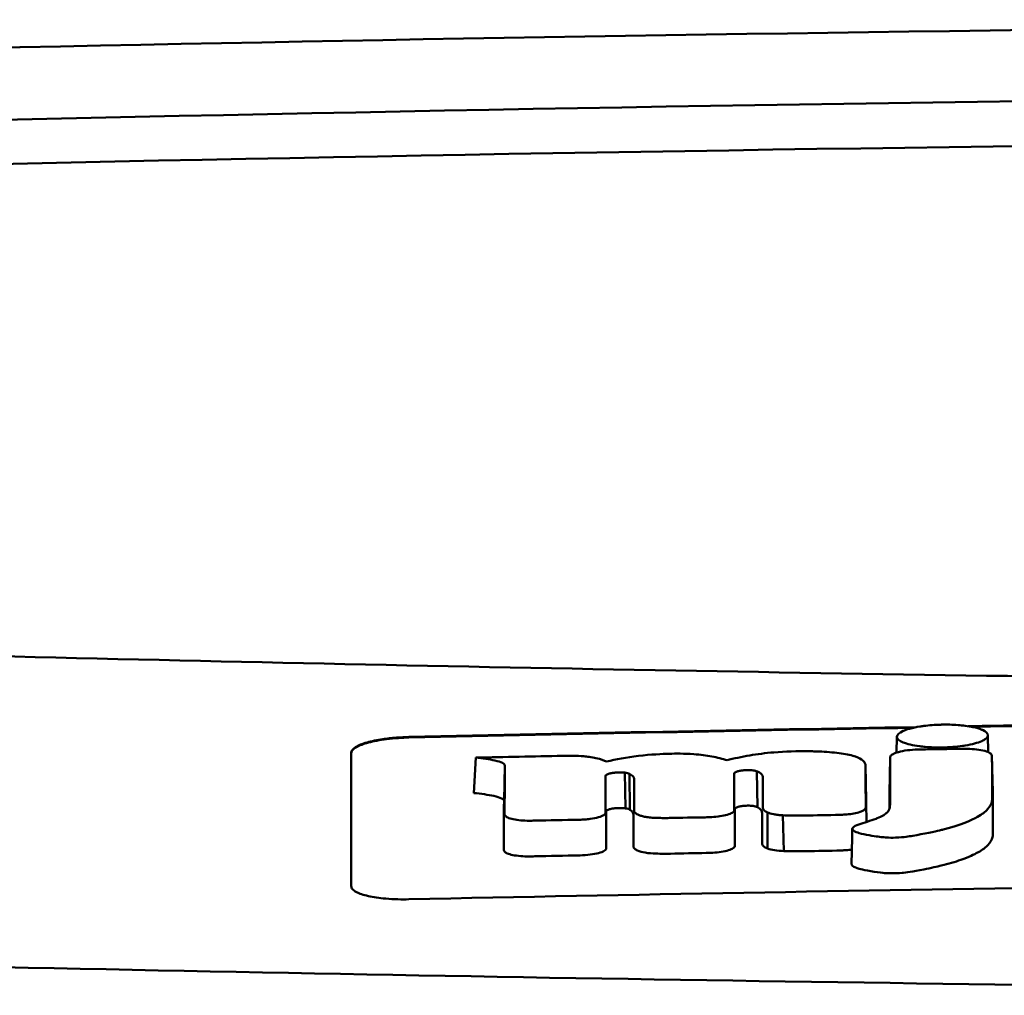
# Model space of a CAD drawing. Header units: millimetres. Extents: x 284 to 884, y 88 to 768.
# Tile 7 of 12: x 539 to 556, y 751 to 768. Entities that reach past the tile are written whole.
import ezdxf

# ---------------------------------------------------------------- set-up
doc = ezdxf.new("R2010")
doc.units = ezdxf.units.MM
doc.layers.add('Visible (ISO)', color=7, linetype='Continuous', lineweight=50)

msp = doc.modelspace()

# ---------------------------------------------------------------- linework, layer by layer
at = {"layer": 'Visible (ISO)'}
for p, q in [((538.938, 767.464), (538.946, 767.464)), ((554.129, 755.249), (554.134, 755.523)), ((555.711, 755.549), (555.717, 755.256)), ((546.808, 754.548), (546.838, 755.161)), ((550.197, 755.229), (550.187, 755.228)), ((554.004, 754.543), (554.016, 755.155)), ((555.793, 754.57), (555.781, 755.18)), ((547.328, 754.411), (547.341, 755.024)), ((551.718, 754.303), (551.707, 754.924)), ((553.604, 754.419), (553.592, 755.031)), ((549.271, 754.904), (549.274, 754.904)), ((549.432, 754.282), (549.419, 754.901)), ((549.434, 754.282), (549.421, 754.901)), ((549.507, 754.26), (549.501, 754.881)), ((551.315, 754.884), (551.315, 754.885)), ((549.284, 754.287), (549.288, 754.288)), ((551.327, 754.27), (551.327, 754.271)), ((551.895, 753.587), (551.894, 754.211)), ((552.175, 753.543), (552.157, 754.162))]:
    msp.add_line(p, q, dxfattribs=at)
for centre, major_axis, ratio, start_param, end_param in [((584.071, 738.718), (250.217, -0.007), 0.116796, 1.571075, 1.752137), ((584.226, 741.708), (225.492, 0.002), 0.110939, 1.570719, 1.791596), ((584.248, 741.677), (-227.223, 0), 0.106767, 4.71241, 4.92951), ((2686.045, 648.178), (2131.91, -107.347), 0.004971, 3.131872, 3.14183), ((1430.623, 828.869), (876.488, 73.351), 0.007714, 3.140926, 3.156464), ((-1047.642, 1129.947), (-1603.388, 374.365), 0.008684, 3.120399, 3.130225), ((991.36, 871.857), (437.26, 116.305), 0.016372, 3.162905, 3.181731), ((554.788, 755.075), (20.307, 0.333), 0.011404, 1.54636, 1.583154), ((584.27, -1035.512), (-1794.464, 0), 0.998105, 4.73241, 4.73325), ((544.652, 753.488), (5.162, 1.321), 0.208752, 0.672627, 0.721389), ((445.408, 727.058), (-103.711, -27.966), 0.030011, 3.195969, 3.212241), ((480.226, 756.655), (68.92, -1.605), 0.017399, 0.035526, 0.081457), ((551.261, 753.651), (0.0178, -0.0822), 0.794442, 1.154854, 1.308402), ((550.038, 753.611), (0.452, 0.007), 0.249026, 3.644233, 4.534786)]:
    msp.add_ellipse(centre, major_axis=major_axis, ratio=ratio, start_param=start_param, end_param=end_param, dxfattribs=at)
for points, knots in [([(538.938, 767.464), (537.996, 767.444), (537.058, 767.423), (535.674, 767.39), (535.483, 767.386), (534.791, 767.369)], [-0.8458994, -0.8458994, -0.8458994, -0.8458994, -0.3752076, -0.3752076, -0.1515992, -0.1515992, -0.1515992, -0.1515992]), ([(538.137, 756.929), (545.758, 756.741), (553.393, 756.601), (564.931, 756.46), (568.778, 756.425), (574.564, 756.389), (576.499, 756.38), (580.281, 756.369), (582.095, 756.365), (583.994, 756.365)], [0.000811, 0.000811, 0.000811, 0.000811, 2.334672, 2.334672, 3.49801, 3.49801, 4.08174, 4.08174, 4.638981, 4.638981, 4.638981, 4.638981]), ([(554.24, 755.623), (554.27, 755.636), (554.307, 755.65), (554.412, 755.679), (554.474, 755.691), (554.529, 755.7)], [0.54383531, 0.54383531, 0.54383531, 0.54383531, 0.55538596, 0.55538596, 0.56979725, 0.56979725, 0.56979725, 0.56979725]), ([(554.529, 755.7), (554.554, 755.704), (554.578, 755.707), (554.694, 755.722), (554.792, 755.73), (554.903, 755.732), (554.913, 755.733), (554.923, 755.733)], [0.56979725, 0.56979725, 0.56979725, 0.56979725, 0.57641934, 0.57641934, 0.60538821, 0.60538821, 0.608138, 0.608138, 0.608138, 0.608138]), ([(554.923, 755.733), (555.003, 755.734), (555.096, 755.733), (555.235, 755.722), (555.276, 755.718), (555.317, 755.713)], [0.20935443, 0.20935443, 0.20935443, 0.20935443, 0.23138469, 0.23138469, 0.24081303, 0.24081303, 0.24081303, 0.24081303]), ([(555.317, 755.713), (555.362, 755.707), (555.407, 755.7), (555.514, 755.678), (555.565, 755.662), (555.605, 755.645)], [0.24081303, 0.24081303, 0.24081303, 0.24081303, 0.25152963, 0.25152963, 0.26878639, 0.26878639, 0.26878639, 0.26878639]), ([(555.605, 755.645), (555.613, 755.642), (555.621, 755.638), (555.676, 755.612), (555.703, 755.587), (555.71, 755.557), (555.711, 755.553), (555.711, 755.548)], [0.26878639, 0.26878639, 0.26878639, 0.26878639, 0.27236042, 0.27236042, 0.29605283, 0.29605283, 0.29977178, 0.29977178, 0.29977178, 0.29977178]), ([(544.682, 755.247), (544.682, 755.279), (544.708, 755.313), (544.804, 755.373), (544.871, 755.4), (545.033, 755.447), (545.125, 755.466), (545.302, 755.493), (545.382, 755.502), (545.536, 755.514), (545.609, 755.517), (545.682, 755.519)], [0.000001, 0.000001, 0.000001, 0.000001, 0.0401815, 0.0401815, 0.0773555, 0.0773555, 0.111928, 0.111928, 0.1374241, 0.1374241, 0.1594038, 0.1594038, 0.1594038, 0.1594038]), ([(544.682, 755.237), (544.682, 755.254), (544.689, 755.272), (544.72, 755.308), (544.743, 755.326), (544.824, 755.372), (544.893, 755.398), (545.069, 755.446), (545.176, 755.466), (545.361, 755.49), (545.431, 755.496), (545.562, 755.505), (545.622, 755.508), (545.682, 755.509)], [0.000001, 0.000001, 0.000001, 0.000001, 0.0217943, 0.0217943, 0.0441477, 0.0441477, 0.0807582, 0.0807582, 0.1194179, 0.1194179, 0.1413053, 0.1413053, 0.159337, 0.159337, 0.159337, 0.159337]), ([(555.711, 755.548), (555.711, 755.527), (555.697, 755.504), (555.65, 755.47), (555.63, 755.459), (555.605, 755.448)], [0.29977178, 0.29977178, 0.29977178, 0.29977178, 0.3191873, 0.3191873, 0.32886275, 0.32886275, 0.32886275, 0.32886275]), ([(552.694, 755.27), (552.665, 755.271), (552.637, 755.272), (552.405, 755.275), (552.203, 755.269), (551.856, 755.24), (551.716, 755.222), (551.442, 755.176), (551.31, 755.147), (551.191, 755.116)], [-0.1668809, -0.1668809, -0.1668809, -0.1668809, -0.1584518, -0.1584518, -0.0966679, -0.0966679, -0.0505514, -0.0505514, 0, 0, 0, 0]), ([(553.589, 755.044), (553.582, 755.073), (553.562, 755.102), (553.487, 755.153), (553.437, 755.175), (553.293, 755.216), (553.2, 755.232), (552.982, 755.257), (552.861, 755.265), (552.744, 755.269)], [-0.3006219, -0.3006219, -0.3006219, -0.3006219, -0.2681937, -0.2681937, -0.2390981, -0.2390981, -0.2061369, -0.2061369, -0.1717789, -0.1717789, -0.1717789, -0.1717789]), ([(554.496, 755.301), (554.434, 755.3), (554.373, 755.295), (554.257, 755.281), (554.204, 755.271), (554.122, 755.248), (554.09, 755.236), (554.045, 755.211), (554.031, 755.199), (554.024, 755.186)], [-0.07038308, -0.07038308, -0.07038308, -0.07038308, -0.05171901, -0.05171901, -0.03231276, -0.03231276, -0.01570023, -0.01570023, 0, 0, 0, 0]), ([(554.533, 755.302), (554.527, 755.302), (554.521, 755.302), (554.509, 755.302), (554.502, 755.302), (554.496, 755.301)], [-0.00371697, -0.00371697, -0.00371697, -0.00371697, -0.001858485, -0.001858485, 0, 0, 0, 0]), ([(555.317, 755.371), (555.3, 755.368), (555.284, 755.366), (555.214, 755.356), (555.159, 755.35), (555.042, 755.342), (554.983, 755.339), (554.922, 755.338), (554.819, 755.336), (554.72, 755.34), (554.598, 755.35), (554.564, 755.354), (554.529, 755.358)], [0.35782816, 0.35782816, 0.35782816, 0.35782816, 0.36290873, 0.36290873, 0.38071021, 0.38071021, 0.39878358, 0.39878358, 0.39878358, 0.42985818, 0.42985818, 0.43932148, 0.43932148, 0.43932148, 0.43932148]), ([(555.768, 755.22), (555.758, 755.234), (555.738, 755.247), (555.678, 755.272), (555.636, 755.284), (555.542, 755.301), (555.491, 755.307), (555.386, 755.314), (555.334, 755.315), (555.28, 755.314)], [-0.06978878, -0.06978878, -0.06978878, -0.06978878, -0.05239411, -0.05239411, -0.03314186, -0.03314186, -0.01591655, -0.01591655, 0, 0, 0, 0]), ([(544.682, 752.936), (544.682, 753.379), (544.682, 753.82), (544.682, 754.263), (544.682, 754.591), (544.682, 754.918), (544.682, 755.247)], [0, 0, 0, 0, 5.438666, 5.438666, 5.438666, 9.461667, 9.461667, 9.461667, 9.461667]), ([(546.838, 755.161), (546.954, 755.149), (547.076, 755.133), (547.224, 755.1), (547.271, 755.086), (547.315, 755.063), (547.325, 755.055), (547.334, 755.043), (547.34, 755.035), (547.341, 755.024)], [-0.2159558, -0.2159558, -0.2159558, -0.2159558, -0.105326, -0.105326, -0.0420287, -0.0420287, -0.0138033, -0.0138033, 0, 0, 0, 0]), ([(548.801, 755.175), (548.776, 755.178), (548.746, 755.181), (548.65, 755.19), (548.585, 755.192), (548.518, 755.193)], [-0.03137982, -0.03137982, -0.03137982, -0.03137982, -0.02006966, -0.02006966, 0, 0, 0, 0]), ([(550.187, 755.228), (550.068, 755.225), (549.878, 755.217), (549.449, 755.167), (549.266, 755.133), (549.103, 755.093)], [-0.1386449, -0.1386449, -0.1386449, -0.1386449, -0.0667172, -0.0667172, 0, 0, 0, 0]), ([(551.191, 755.116), (551.115, 755.141), (551.028, 755.164), (550.833, 755.2), (550.73, 755.213), (550.447, 755.233), (550.293, 755.231), (550.197, 755.229)], [-0.2770651, -0.2770651, -0.2770651, -0.2770651, -0.2356097, -0.2356097, -0.1978033, -0.1978033, -0.1405425, -0.1405425, -0.1405425, -0.1405425]), ([(553.374, 753.951), (553.364, 753.942), (553.36, 753.934), (553.363, 753.914), (553.373, 753.904), (553.406, 753.878), (553.45, 753.864), (553.581, 753.825), (553.736, 753.803), (553.893, 753.782), (553.935, 753.779), (554.003, 753.774), (554.055, 753.774), (554.187, 753.778), (554.254, 753.785), (554.334, 753.795), (554.374, 753.802), (554.596, 753.838), (554.801, 753.885), (554.896, 753.907), (554.916, 753.912), (555.239, 753.993), (555.429, 754.081), (555.608, 754.18), (555.665, 754.223), (555.748, 754.314), (555.772, 754.361), (555.783, 754.424), (555.784, 754.438), (555.784, 754.474), (555.783, 754.734), (555.781, 755.18)], [-4.676688, -4.676688, -4.676688, -4.676688, -4.675904, -4.675904, -4.674974, -4.674974, -4.671817, -4.671817, -4.660677, -4.660677, -4.647032, -4.647032, -4.608842, -4.608842, -4.553099, -4.553099, -4.499156, -4.499156, -4.229728, -4.229728, -4.140787, -4.140787, -2.835256, -2.835256, -1.875515, -1.875515, -0.862737, -0.862737, -0.545368, -0.545368, 0, 0, 0, 0]), ([(554.016, 755.155), (554.016, 754.949), (554.015, 754.742), (554.015, 754.484), (554.015, 754.432), (554.015, 754.362), (554.015, 754.345), (554.013, 754.302), (554.009, 754.277), (553.986, 754.237), (553.978, 754.227), (553.969, 754.216), (553.968, 754.215), (553.968, 754.214)], [-1.166686, -1.166686, -1.166686, -1.166686, -0.464273, -0.464273, -0.288528, -0.288528, -0.228277, -0.228277, -0.144624, -0.144624, -0.115228, -0.115228, -0.113333, -0.113333, -0.113333, -0.113333]), ([(554.024, 755.186), (554.021, 755.181), (554.019, 755.176), (554.017, 755.166), (554.016, 755.16), (554.016, 755.155)], [-0.0124181, -0.0124181, -0.0124181, -0.0124181, -0.00620912, -0.00620912, 0, 0, 0, 0]), ([(555.781, 755.18), (555.781, 755.187), (555.78, 755.194), (555.775, 755.207), (555.772, 755.213), (555.768, 755.22)], [-0.01632771, -0.01632771, -0.01632771, -0.01632771, -0.00807771, -0.00807771, 0, 0, 0, 0]), ([(551.315, 754.885), (551.315, 754.889), (551.317, 754.894), (551.327, 754.904), (551.334, 754.909), (551.351, 754.916), (551.359, 754.919), (551.383, 754.927), (551.401, 754.931), (551.439, 754.938), (551.46, 754.941), (551.481, 754.942)], [-0.02992686, -0.02992686, -0.02992686, -0.02992686, -0.02418642, -0.02418642, -0.01807434, -0.01807434, -0.01392338, -0.01392338, -0.00671718, -0.00671718, 0, 0, 0, 0]), ([(551.481, 754.942), (551.496, 754.944), (551.512, 754.945), (551.543, 754.946), (551.559, 754.946), (551.592, 754.945), (551.608, 754.944), (551.638, 754.941), (551.652, 754.939), (551.664, 754.936)], [-0.01955689, -0.01955689, -0.01955689, -0.01955689, -0.01485499, -0.01485499, -0.01008754, -0.01008754, -0.00490608, -0.00490608, 0, 0, 0, 0]), ([(551.664, 754.936), (551.672, 754.935), (551.68, 754.933), (551.695, 754.929), (551.701, 754.927), (551.707, 754.924)], [-0.006796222, -0.006796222, -0.006796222, -0.006796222, -0.003434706, -0.003434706, 0, 0, 0, 0]), ([(551.707, 754.924), (551.725, 754.917), (551.741, 754.909), (551.77, 754.892), (551.782, 754.883), (551.804, 754.859), (551.81, 754.844), (551.81, 754.829)], [-0.04141837, -0.04141837, -0.04141837, -0.04141837, -0.03042196, -0.03042196, -0.01813781, -0.01813781, 0, 0, 0, 0]), ([(549.085, 754.834), (549.085, 754.836), (549.085, 754.838), (549.086, 754.843), (549.086, 754.845), (549.087, 754.847)], [-0.005600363, -0.005600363, -0.005600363, -0.005600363, -0.002800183, -0.002800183, 0, 0, 0, 0]), ([(549.087, 754.847), (549.088, 754.854), (549.094, 754.86), (549.116, 754.873), (549.133, 754.88), (549.171, 754.89), (549.189, 754.894), (549.229, 754.9), (549.25, 754.902), (549.271, 754.904)], [-0.03055807, -0.03055807, -0.03055807, -0.03055807, -0.02262898, -0.02262898, -0.01353981, -0.01353981, -0.00653226, -0.00653226, 0, 0, 0, 0]), ([(549.274, 754.904), (549.298, 754.905), (549.323, 754.906), (549.372, 754.905), (549.397, 754.904), (549.419, 754.901)], [-0.01504723, -0.01504723, -0.01504723, -0.01504723, -0.0076813, -0.0076813, 0, 0, 0, 0]), ([(549.419, 754.901), (549.419, 754.901), (549.419, 754.901), (549.42, 754.901), (549.421, 754.901), (549.421, 754.901)], [-0.0002682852, -0.0002682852, -0.0002682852, -0.0002682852, -0.0001341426, -0.0001341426, 0, 0, 0, 0]), ([(549.421, 754.901), (549.438, 754.898), (549.453, 754.896), (549.48, 754.889), (549.492, 754.885), (549.501, 754.881)], [-0.01202595, -0.01202595, -0.01202595, -0.01202595, -0.00617462, -0.00617462, 0, 0, 0, 0]), ([(549.501, 754.881), (549.527, 754.868), (549.551, 754.853), (549.578, 754.822), (549.582, 754.808), (549.582, 754.795)], [-0.03992932, -0.03992932, -0.03992932, -0.03992932, -0.01685313, -0.01685313, 0, 0, 0, 0]), ([(546.808, 754.548), (546.927, 754.535), (547.053, 754.519), (547.204, 754.486), (547.253, 754.472), (547.3, 754.449), (547.311, 754.442), (547.321, 754.43), (547.327, 754.422), (547.328, 754.411)], [-0.1886698, -0.1886698, -0.1886698, -0.1886698, -0.0911326, -0.0911326, -0.0367802, -0.0367802, -0.0129551, -0.0129551, 0, 0, 0, 0]), ([(553.348, 753.315), (553.348, 753.314), (553.349, 753.313), (553.349, 753.308), (553.351, 753.3), (553.373, 753.28), (553.392, 753.266), (553.46, 753.241), (553.521, 753.221), (553.761, 753.182), (553.842, 753.171), (553.929, 753.162), (553.979, 753.158), (554.105, 753.157), (554.165, 753.16), (554.291, 753.171), (554.401, 753.185), (554.72, 753.249), (554.839, 753.276), (555.03, 753.321), (555.142, 753.355), (555.381, 753.44), (555.476, 753.487), (555.576, 753.541), (555.651, 753.585), (555.754, 753.691), (555.78, 753.738), (555.794, 753.803), (555.795, 753.816), (555.797, 753.89), (555.795, 753.951), (555.794, 754.199), (555.794, 754.384), (555.793, 754.57)], [-1.208321, -1.208321, -1.208321, -1.208321, -1.111902, -1.111902, -0.905637, -0.905637, -0.746423, -0.746423, -0.659222, -0.659222, -0.617445, -0.617445, -0.585347, -0.585347, -0.554872, -0.554872, -0.520248, -0.520248, -0.499861, -0.499861, -0.459593, -0.459593, -0.4035, -0.4035, -0.354802, -0.354802, -0.317144, -0.317144, -0.30253, -0.30253, -0.226738, -0.226738, 0, 0, 0, 0]), ([(549.098, 754.232), (549.1, 754.238), (549.105, 754.244), (549.123, 754.256), (549.137, 754.262), (549.172, 754.272), (549.193, 754.277), (549.237, 754.284), (549.26, 754.286), (549.284, 754.287)], [-0.03056509, -0.03056509, -0.03056509, -0.03056509, -0.02315572, -0.02315572, -0.01522783, -0.01522783, -0.00732017, -0.00732017, 0, 0, 0, 0]), ([(549.288, 754.288), (549.313, 754.289), (549.339, 754.289), (549.388, 754.288), (549.411, 754.286), (549.432, 754.282)], [-0.01522535, -0.01522535, -0.01522535, -0.01522535, -0.0075565, -0.0075565, 0, 0, 0, 0]), ([(549.432, 754.282), (549.432, 754.282), (549.433, 754.282), (549.434, 754.282), (549.434, 754.282), (549.434, 754.282)], [-0.0002734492, -0.0002734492, -0.0002734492, -0.0002734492, -0.0001367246, -0.0001367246, 0, 0, 0, 0]), ([(549.434, 754.282), (549.451, 754.279), (549.465, 754.276), (549.49, 754.269), (549.5, 754.264), (549.507, 754.26)], [-0.01231679, -0.01231679, -0.01231679, -0.01231679, -0.00622563, -0.00622563, 0, 0, 0, 0]), ([(549.507, 754.26), (549.517, 754.253), (549.526, 754.246), (549.543, 754.232), (549.55, 754.224), (549.566, 754.202), (549.57, 754.187), (549.57, 754.172)], [-0.03744041, -0.03744041, -0.03744041, -0.03744041, -0.02842208, -0.02842208, -0.01879918, -0.01879918, 0, 0, 0, 0]), ([(549.582, 754.25), (549.582, 754.237), (549.586, 754.224), (549.607, 754.198), (549.624, 754.186), (549.646, 754.174)], [-0.03237121, -0.03237121, -0.03237121, -0.03237121, -0.01625604, -0.01625604, 0, 0, 0, 0]), ([(550.927, 754.131), (550.977, 754.134), (551.025, 754.139), (551.116, 754.152), (551.158, 754.161), (551.232, 754.182), (551.262, 754.195), (551.303, 754.22), (551.314, 754.233), (551.316, 754.246)], [-0.06382121, -0.06382121, -0.06382121, -0.06382121, -0.04876084, -0.04876084, -0.03277152, -0.03277152, -0.01585483, -0.01585483, 0, 0, 0, 0]), ([(551.316, 754.246), (551.316, 754.248), (551.317, 754.25), (551.317, 754.254), (551.317, 754.257), (551.317, 754.259)], [-0.005096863, -0.005096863, -0.005096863, -0.005096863, -0.00254843, -0.00254843, 0, 0, 0, 0]), ([(551.327, 754.271), (551.327, 754.277), (551.331, 754.283), (551.346, 754.294), (551.358, 754.3), (551.389, 754.311), (551.409, 754.316), (551.452, 754.323), (551.475, 754.326), (551.499, 754.327)], [-0.03003381, -0.03003381, -0.03003381, -0.03003381, -0.02291426, -0.02291426, -0.0153026, -0.0153026, -0.00735305, -0.00735305, 0, 0, 0, 0]), ([(551.499, 754.327), (551.515, 754.329), (551.532, 754.329), (551.565, 754.33), (551.582, 754.329), (551.614, 754.328), (551.629, 754.326), (551.657, 754.322), (551.669, 754.32), (551.68, 754.317)], [-0.0198792, -0.0198792, -0.0198792, -0.0198792, -0.01493589, -0.01493589, -0.00986287, -0.00986287, -0.00482334, -0.00482334, 0, 0, 0, 0]), ([(551.68, 754.317), (551.688, 754.315), (551.695, 754.313), (551.707, 754.308), (551.713, 754.306), (551.718, 754.303)], [-0.007017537, -0.007017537, -0.007017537, -0.007017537, -0.003544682, -0.003544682, 0, 0, 0, 0]), ([(551.718, 754.303), (551.73, 754.296), (551.741, 754.289), (551.762, 754.273), (551.771, 754.264), (551.792, 754.239), (551.798, 754.223), (551.798, 754.205)], [-0.04184917, -0.04184917, -0.04184917, -0.04184917, -0.03190704, -0.03190704, -0.02101076, -0.02101076, 0, 0, 0, 0]), ([(551.81, 754.297), (551.81, 754.282), (551.817, 754.267), (551.845, 754.237), (551.866, 754.224), (551.894, 754.211)], [-0.03713255, -0.03713255, -0.03713255, -0.03713255, -0.01850358, -0.01850358, 0, 0, 0, 0]), ([(553.233, 754.175), (553.278, 754.178), (553.32, 754.183), (553.401, 754.196), (553.439, 754.204), (553.505, 754.223), (553.533, 754.234), (553.573, 754.258), (553.585, 754.269), (553.589, 754.281)], [-0.05821795, -0.05821795, -0.05821795, -0.05821795, -0.04453926, -0.04453926, -0.03017797, -0.03017797, -0.01468996, -0.01468996, 0, 0, 0, 0]), ([(553.589, 754.281), (553.591, 754.286), (553.592, 754.29), (553.593, 754.298), (553.594, 754.303), (553.594, 754.307)], [-0.01029059, -0.01029059, -0.01029059, -0.01029059, -0.0051453, -0.0051453, 0, 0, 0, 0]), ([(547.339, 754.184), (547.339, 754.18), (547.339, 754.175), (547.342, 754.166), (547.343, 754.162), (547.346, 754.158)], [-0.01079552, -0.01079552, -0.01079552, -0.01079552, -0.00539778, -0.00539778, 0, 0, 0, 0]), ([(547.346, 754.158), (547.353, 754.145), (547.369, 754.134), (547.417, 754.112), (547.45, 754.102), (547.528, 754.085), (547.572, 754.079), (547.666, 754.071), (547.714, 754.069), (547.763, 754.069)], [-0.06226453, -0.06226453, -0.06226453, -0.06226453, -0.04680156, -0.04680156, -0.03060505, -0.03060505, -0.01479139, -0.01479139, 0, 0, 0, 0]), ([(547.763, 754.069), (547.779, 754.069), (547.795, 754.069), (547.827, 754.07), (547.843, 754.07), (547.858, 754.07)], [-0.009512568, -0.009512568, -0.009512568, -0.009512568, -0.004756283, -0.004756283, 0, 0, 0, 0]), ([(548.636, 754.086), (548.667, 754.086), (548.698, 754.088), (548.76, 754.093), (548.791, 754.096), (548.875, 754.107), (548.924, 754.117), (549.004, 754.14), (549.036, 754.153), (549.076, 754.181), (549.087, 754.195), (549.086, 754.209)], [-0.07213826, -0.07213826, -0.07213826, -0.07213826, -0.06285871, -0.06285871, -0.05297585, -0.05297585, -0.03500281, -0.03500281, -0.01704041, -0.01704041, 0, 0, 0, 0]), ([(549.646, 754.174), (549.659, 754.167), (549.676, 754.161), (549.715, 754.149), (549.737, 754.143), (549.789, 754.133), (549.818, 754.129), (549.88, 754.122), (549.913, 754.12), (549.946, 754.118)], [-0.04047569, -0.04047569, -0.04047569, -0.04047569, -0.03078986, -0.03078986, -0.02099526, -0.02099526, -0.01033367, -0.01033367, 0, 0, 0, 0]), ([(549.946, 754.118), (549.986, 754.116), (550.026, 754.116), (550.11, 754.115), (550.153, 754.115), (550.196, 754.116)], [-0.02531279, -0.02531279, -0.02531279, -0.02531279, -0.01297939, -0.01297939, 0, 0, 0, 0]), ([(550.813, 754.127), (550.832, 754.128), (550.851, 754.128), (550.889, 754.13), (550.908, 754.13), (550.927, 754.131)], [-0.0114105, -0.0114105, -0.0114105, -0.0114105, -0.00570516, -0.00570516, 0, 0, 0, 0]), ([(551.894, 754.211), (551.921, 754.199), (551.957, 754.189), (552.023, 754.176), (552.048, 754.173), (552.101, 754.166), (552.128, 754.164), (552.157, 754.162)], [-0.03490258, -0.03490258, -0.03490258, -0.03490258, -0.01807201, -0.01807201, -0.00892925, -0.00892925, 0, 0, 0, 0]), ([(552.157, 754.162), (552.203, 754.16), (552.25, 754.158), (552.35, 754.156), (552.401, 754.156), (552.452, 754.157)], [-0.0300443, -0.0300443, -0.0300443, -0.0300443, -0.01549239, -0.01549239, 0, 0, 0, 0]), ([(553.069, 754.168), (553.098, 754.169), (553.126, 754.169), (553.181, 754.172), (553.207, 754.173), (553.233, 754.175)], [-0.01653626, -0.01653626, -0.01653626, -0.01653626, -0.00805828, -0.00805828, 0, 0, 0, 0]), ([(553.921, 754.174), (553.914, 754.169), (553.906, 754.164), (553.869, 754.142), (553.833, 754.126), (553.786, 754.108), (553.78, 754.106), (553.774, 754.104)], [-0.0924749, -0.0924749, -0.0924749, -0.0924749, -0.08684232, -0.08684232, -0.06779801, -0.06779801, -0.06501187, -0.06501187, -0.06501187, -0.06501187]), ([(547.326, 753.564), (547.326, 753.56), (547.326, 753.555), (547.329, 753.547), (547.331, 753.542), (547.334, 753.538)], [-0.0108334, -0.0108334, -0.0108334, -0.0108334, -0.00541667, -0.00541667, 0, 0, 0, 0]), ([(548.645, 753.468), (548.705, 753.469), (548.765, 753.474), (548.875, 753.488), (548.925, 753.497), (549.008, 753.52), (549.041, 753.533), (549.087, 753.562), (549.099, 753.577), (549.099, 753.592)], [-0.07286259, -0.07286259, -0.07286259, -0.07286259, -0.05472391, -0.05472391, -0.03663002, -0.03663002, -0.01845307, -0.01845307, 0, 0, 0, 0]), ([(549.569, 753.626), (549.569, 753.612), (549.575, 753.599), (549.6, 753.573), (549.619, 753.562), (549.643, 753.55)], [-0.03246794, -0.03246794, -0.03246794, -0.03246794, -0.01597633, -0.01597633, 0, 0, 0, 0]), ([(550.945, 753.514), (550.995, 753.517), (551.044, 753.523), (551.137, 753.537), (551.179, 753.546), (551.251, 753.568), (551.279, 753.58), (551.316, 753.605), (551.327, 753.618), (551.328, 753.631)], [-0.0640319, -0.0640319, -0.0640319, -0.0640319, -0.04854057, -0.04854057, -0.03215829, -0.03215829, -0.01553999, -0.01553999, 0, 0, 0, 0]), ([(551.798, 753.672), (551.798, 753.657), (551.806, 753.642), (551.838, 753.613), (551.862, 753.599), (551.895, 753.587)], [-0.0372834, -0.0372834, -0.0372834, -0.0372834, -0.01872605, -0.01872605, 0, 0, 0, 0]), ([(551.895, 753.587), (551.927, 753.575), (551.969, 753.565), (552.064, 753.55), (552.118, 753.545), (552.175, 753.543)], [-0.03526634, -0.03526634, -0.03526634, -0.03526634, -0.01757225, -0.01757225, 0, 0, 0, 0]), ([(553.092, 753.551), (553.12, 753.551), (553.147, 753.552), (553.202, 753.555), (553.229, 753.557), (553.255, 753.559)], [-0.016514, -0.016514, -0.016514, -0.016514, -0.00818773, -0.00818773, 0, 0, 0, 0]), ([(547.334, 753.538), (547.343, 753.526), (547.359, 753.514), (547.408, 753.492), (547.442, 753.482), (547.521, 753.466), (547.567, 753.46), (547.664, 753.452), (547.713, 753.45), (547.763, 753.451)], [-0.06287209, -0.06287209, -0.06287209, -0.06287209, -0.04741614, -0.04741614, -0.03128097, -0.03128097, -0.01509077, -0.01509077, 0, 0, 0, 0]), ([(547.763, 753.451), (547.779, 753.451), (547.795, 753.451), (547.827, 753.451), (547.843, 753.452), (547.86, 753.452)], [-0.009658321, -0.009658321, -0.009658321, -0.009658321, -0.004898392, -0.004898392, 0, 0, 0, 0]), ([(549.96, 753.499), (550.003, 753.498), (550.046, 753.497), (550.13, 753.497), (550.171, 753.497), (550.213, 753.498)], [-0.02544983, -0.02544983, -0.02544983, -0.02544983, -0.01243766, -0.01243766, 0, 0, 0, 0]), ([(550.831, 753.51), (550.85, 753.51), (550.87, 753.511), (550.907, 753.512), (550.926, 753.513), (550.945, 753.514)], [-0.01137431, -0.01137431, -0.01137431, -0.01137431, -0.00564762, -0.00564762, 0, 0, 0, 0]), ([(552.175, 753.543), (552.225, 753.541), (552.276, 753.54), (552.376, 753.539), (552.425, 753.539), (552.474, 753.54)], [-0.03019579, -0.03019579, -0.03019579, -0.03019579, -0.01472022, -0.01472022, 0, 0, 0, 0]), ([(568.811, 753.051), (564.966, 753.018), (561.124, 752.973), (553.413, 752.859), (549.549, 752.789), (545.682, 752.708)], [0.000001, 0.000001, 0.000001, 0.000001, 1.153366, 1.153366, 2.313577, 2.313577, 2.313577, 2.313577]), ([(545.682, 752.708), (545.618, 752.706), (545.554, 752.706), (545.418, 752.71), (545.347, 752.714), (545.166, 752.73), (545.065, 752.745), (544.892, 752.784), (544.823, 752.807), (544.743, 752.849), (544.72, 752.866), (544.689, 752.901), (544.682, 752.918), (544.682, 752.936)], [0.000001, 0.000001, 0.000001, 0.000001, 0.0191896, 0.0191896, 0.0415785, 0.0415785, 0.0784246, 0.0784246, 0.1148802, 0.1148802, 0.1371153, 0.1371153, 0.158789, 0.158789, 0.158789, 0.158789]), ([(583.916, 751.045), (574.231, 751.047), (564.552, 751.114), (545.224, 751.379), (535.594, 751.578), (526.09, 751.842)], [0.032666, 0.032666, 0.032666, 0.032666, 2.938218, 2.938218, 5.868286, 5.868286, 5.868286, 5.868286])]:
    msp.add_open_spline(points, degree=3, knots=knots, dxfattribs=at)
for points in [[(545.682, 755.519), (548.613, 755.584), (551.543, 755.641), (554.474, 755.69)], [(545.682, 755.509), (548.596, 755.573), (551.508, 755.63), (554.421, 755.679)], [(555.37, 755.705), (555.695, 755.711), (556.019, 755.716), (556.343, 755.721)], [(555.423, 755.696), (555.717, 755.701), (556.01, 755.706), (556.303, 755.71)], [(552.744, 755.269), (552.727, 755.269), (552.71, 755.27), (552.694, 755.27)], [(547.341, 755.024), (547.34, 754.744), (547.339, 754.463), (547.339, 754.184)], [(553.592, 755.031), (553.591, 755.036), (553.59, 755.04), (553.589, 755.044)], [(553.594, 754.307), (553.593, 754.548), (553.592, 754.79), (553.592, 755.031)], [(549.086, 754.209), (549.086, 754.417), (549.085, 754.625), (549.085, 754.834)], [(549.582, 754.795), (549.582, 754.613), (549.582, 754.431), (549.582, 754.25)], [(551.317, 754.259), (551.316, 754.467), (551.316, 754.675), (551.315, 754.884)], [(551.81, 754.829), (551.81, 754.652), (551.81, 754.474), (551.81, 754.297)], [(547.328, 754.411), (547.327, 754.129), (547.327, 753.846), (547.326, 753.564)], [(553.605, 754.047), (553.605, 754.171), (553.604, 754.295), (553.604, 754.419)], [(554.004, 754.543), (554.004, 754.453), (554.004, 754.362), (554.004, 754.272)], [(551.329, 753.644), (551.328, 753.852), (551.328, 754.061), (551.327, 754.27)], [(547.858, 754.07), (548.114, 754.075), (548.369, 754.08), (548.624, 754.085)], [(548.624, 754.085), (548.628, 754.086), (548.632, 754.086), (548.636, 754.086)], [(549.097, 754.218), (549.097, 754.223), (549.098, 754.227), (549.098, 754.232)], [(549.099, 753.592), (549.098, 753.801), (549.098, 754.009), (549.097, 754.218)], [(549.57, 754.172), (549.57, 753.99), (549.57, 753.807), (549.569, 753.626)], [(550.196, 754.116), (550.402, 754.12), (550.608, 754.124), (550.813, 754.127)], [(551.798, 754.205), (551.798, 754.028), (551.798, 753.85), (551.798, 753.672)], [(552.452, 754.157), (552.658, 754.161), (552.864, 754.164), (553.069, 754.168)], [(553.774, 754.104), (553.724, 754.086), (553.671, 754.068), (553.618, 754.051)], [(553.968, 754.214), (553.96, 754.206), (553.946, 754.191), (553.921, 754.174)], [(553.348, 753.315), (553.353, 753.52), (553.357, 753.724), (553.361, 753.929)], [(553.477, 754.005), (553.426, 753.988), (553.389, 753.97), (553.374, 753.951)], [(553.618, 754.051), (553.569, 754.036), (553.521, 754.02), (553.477, 754.005)], [(553.255, 753.559), (553.29, 753.561), (553.323, 753.565), (553.354, 753.57)], [(547.86, 753.452), (548.116, 753.457), (548.376, 753.462), (548.633, 753.468)], [(548.633, 753.468), (548.637, 753.468), (548.641, 753.468), (548.645, 753.468)], [(550.213, 753.498), (550.418, 753.502), (550.626, 753.506), (550.831, 753.51)], [(552.474, 753.54), (552.679, 753.544), (552.887, 753.547), (553.092, 753.551)]]:
    msp.add_open_spline(points, degree=3, dxfattribs=at)

doc.saveas('drawing.dxf')
